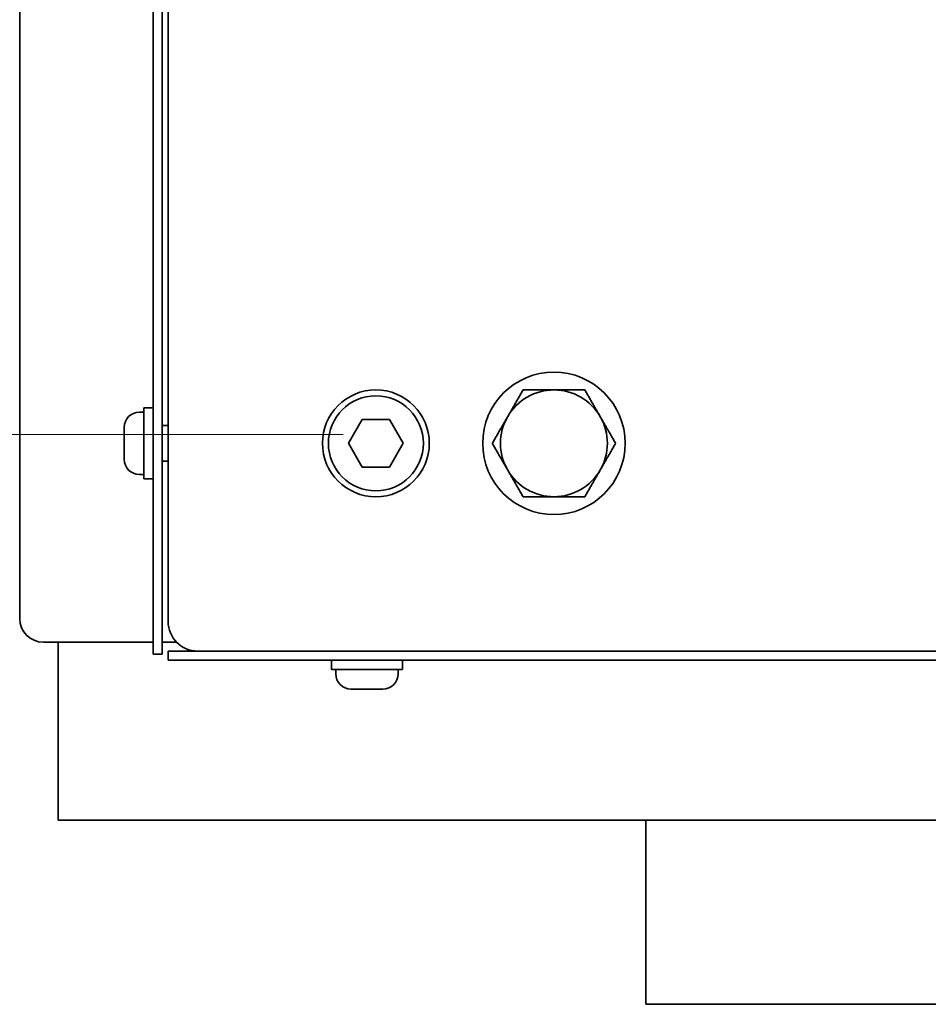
# Model space of a CAD drawing. Header units: millimetres. Extents: x 0 to 7128, y 0 to 5040.
# Tile 82 of 93: x 4193 to 4347, y 4228 to 4394. Entities that reach past the tile are written whole.
import ezdxf

# ---------------------------------------------------------------- set-up
doc = ezdxf.new("R2010")
doc.units = ezdxf.units.MM
doc.header["$LTSCALE"] = 12
doc.layers.add('Quote(ISO)', color=7, linetype='Continuous', lineweight=25, true_color=0x80ff00)
doc.layers.add('Spigoli visibili(ISO)', color=7, linetype='Continuous', lineweight=35)
doc.styles.add('Corrente-BSI', font='arial.ttf')
doc.dimstyles.new('DEFAULT-ISO', dxfattribs={"dimscale": 12, "dimtxt": 3.5, "dimasz": 2.5, "dimexe": 1, "dimexo": 1, "dimgap": 0.762, "dimtad": 1, "dimtoh": 1, "dimrnd": 1e-08, "dimtxsty": 'Corrente-BSI', "dimcen": 0.09, "dimdle": 10, "dimclrd": 7, "dimclre": 7, "dimclrt": 7, "dimazin": 2, "dimtfac": 0.571429, "dimtmove": 0, "dimatfit": 3, "dimfxl": 1, "dimtolj": 1, "dimlwd": 5, "dimlwe": 5, "dimarcsym": 0})

# ---------------------------------------------------------------- blocks, each defined once
blk = doc.blocks.new('*D17')
at = {"layer": 'Defpoints', "color": 0, "linetype": 'Continuous', "transparency": 16777216}
for p in [(4259.99, 4503.81), (3859.99, 4323.81), (4259.99, 4323.81)]:
    blk.add_point(p, dxfattribs=at)
at = {"layer": 'Quote(ISO)', "color": 7, "linetype": 'Continuous', "lineweight": 5, "transparency": 16777216}
for p, q in [((4247.99, 4503.81), (3847.99, 4503.81)), ((3859.99, 4473.81), (3859.99, 4353.81)), ((4247.99, 4323.81), (3847.99, 4323.81))]:
    blk.add_line(p, q, dxfattribs=at)
at = {"layer": 'Quote(ISO)', "color": 7, "linetype": 'Continuous', "transparency": 16777216}
for points in [[(3854.99, 4473.81), (3864.99, 4473.81), (3859.99, 4503.81)], [(3854.99, 4353.81), (3864.99, 4353.81), (3859.99, 4323.81)]]:
    blk.add_solid(points, dxfattribs=at)
at = {"layer": 'Quote(ISO)', "color": 7, "linetype": 'Continuous', "lineweight": 9, "transparency": 16777216, "insert": (3807.96, 4369.46), "char_height": 42, "attachment_point": 1, "rotation": 90, "style": 'Corrente-BSI'}
blk.add_mtext('\\A1;180', dxfattribs=at)

msp = doc.modelspace()

# ---------------------------------------------------------------- linework, layer by layer
at = {"layer": 'Spigoli visibili(ISO)'}
for p, q in [((4193.4939, 4292.8108), (4193.4939, 4534.8108)), ((4215.9939, 4288.3108), (4215.9939, 4535.8108)), ((4217.4939, 4288.3108), (4217.4939, 4535.8108)), ((4218.4939, 4532.3108), (4218.4939, 4292.3108)), ((4213.6539, 4327.5608), (4214.3939, 4327.5608)), ((4214.3939, 4328.3108), (4214.3939, 4316.3108)), ((4214.3939, 4328.3108), (4215.9939, 4328.3108)), ((4248.8751, 4322.3108), (4251.1845, 4326.3108)), ((4251.1845, 4326.3108), (4255.8033, 4326.3108)), ((4255.8033, 4326.3108), (4258.1127, 4322.3108)), ((4211.0939, 4319.6208), (4211.0939, 4325.0008)), ((4217.4939, 4325.3108), (4218.4939, 4325.3108)), ((4251.1845, 4318.3108), (4248.8751, 4322.3108)), ((4258.1127, 4322.3108), (4255.8033, 4318.3108)), ((4217.4939, 4319.3108), (4218.4939, 4319.3108)), ((4255.8033, 4318.3108), (4251.1845, 4318.3108)), ((4213.6539, 4317.0608), (4214.3939, 4317.0608)), ((4214.3939, 4316.3108), (4215.9939, 4316.3108)), ((4197.4939, 4288.8108), (4215.9939, 4288.8108)), ((4199.9939, 4268.8108), (4199.9939, 4288.8108)), ((4215.9939, 4286.8108), (4215.9939, 4288.3108)), ((4217.4939, 4288.8108), (4219.9232, 4288.8108)), ((4217.4939, 4288.3108), (4217.4939, 4286.8108)), ((4215.9939, 4286.8108), (4217.4939, 4286.8108)), ((4218.4939, 4287.3108), (4219.9939, 4287.3108)), ((4218.4939, 4287.3108), (4218.4939, 4285.8108)), ((4223.4939, 4287.3108), (4219.9939, 4287.3108)), ((4223.4939, 4287.3108), (4683.4939, 4287.3108)), ((4219.9939, 4285.8108), (4218.4939, 4285.8108)), ((4219.9939, 4285.8108), (4686.9939, 4285.8108)), ((4245.9939, 4284.2108), (4245.9939, 4285.8108)), ((4257.9939, 4284.2108), (4257.9939, 4285.8108)), ((4245.9939, 4284.2108), (4257.9939, 4284.2108)), ((4246.7439, 4283.4708), (4246.7439, 4284.2108)), ((4257.2439, 4283.4708), (4257.2439, 4284.2108)), ((4254.6839, 4280.9108), (4249.3039, 4280.9108)), ((4199.9939, 4268.8108), (4199.9939, 4258.8108)), ((4425.9534, 4258.8108), (4199.9939, 4258.8108)), ((4298.9939, 4258.8108), (4298.9939, 4227.8108)), ((4298.9939, 4227.8108), (4369.3213, 4227.8108))]:
    msp.add_line(p, q, dxfattribs=at)
for centre, radius in [((4283.4939, 4322.3108), 12), ((4253.4939, 4322.3108), 9), ((4253.4939, 4322.3108), 8)]:
    msp.add_circle(centre, radius, dxfattribs=at)
for centre, radius, start, end in [((4283.4939, 4322.3108), 9, 90, 150), ((4283.4939, 4322.3108), 9, 30, 90), ((4213.6539, 4325.0008), 2.56, 90, 180), ((4283.4939, 4322.3108), 9, 150, 210), ((4283.4939, 4322.3108), 9, 330, 30), ((4213.6539, 4319.6208), 2.56, 180, 270), ((4283.4939, 4322.3108), 9, 210, 270), ((4283.4939, 4322.3108), 9, 270, 330), ((4197.4939, 4292.8108), 4, 180, 270), ((4223.4939, 4292.3108), 5, 180, 270), ((4249.3039, 4283.4708), 2.56, 180, 270), ((4254.6839, 4283.4708), 2.56, 270, 0)]:
    msp.add_arc(centre, radius, start, end, dxfattribs=at)
for points in [[(4275.6996, 4326.8108), (4276.9054, 4328.8993), (4278.2977, 4331.3108)], [(4278.2977, 4331.3108), (4281.0823, 4331.3108), (4283.4939, 4331.3108)], [(4283.4939, 4331.3108), (4285.9054, 4331.3108), (4288.69, 4331.3108)], [(4288.69, 4331.3108), (4290.0823, 4328.8993), (4291.2881, 4326.8108)], [(4273.1016, 4322.3108), (4274.4939, 4324.7223), (4275.6996, 4326.8108)], [(4291.2881, 4326.8108), (4292.4939, 4324.7223), (4293.8862, 4322.3108)], [(4275.6996, 4317.8108), (4274.4939, 4319.8993), (4273.1016, 4322.3108)], [(4293.8862, 4322.3108), (4292.4939, 4319.8993), (4291.2881, 4317.8108)], [(4278.2977, 4313.3108), (4276.9054, 4315.7223), (4275.6996, 4317.8108)], [(4291.2881, 4317.8108), (4290.0823, 4315.7223), (4288.69, 4313.3108)], [(4283.4939, 4313.3108), (4281.0823, 4313.3108), (4278.2977, 4313.3108)], [(4288.69, 4313.3108), (4285.9054, 4313.3108), (4283.4939, 4313.3108)]]:
    msp.add_rational_spline(points, [1, 1.0379548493, 1], degree=2, dxfattribs=at)

# ---------------------------------------------------------------- dimensions: what is measured, and where the dimension line sits
at = {"layer": 'Quote(ISO)', "color": 7, "linetype": 'Continuous', "lineweight": 9}
dim = msp.add_linear_dim(base=(3859.9939, 4323.8108), p1=(4259.9939, 4503.8108), p2=(4259.9939, 4323.8108), angle=90, dimstyle='DEFAULT-ISO', override={"dimgap": 0.762, "dimtoh": 0, "dimdec": 2, "dimtol": 0, "dimlim": 0, "dimtp": 0, "dimtm": 0, "dimtdec": 2, "dimtofl": 0, "dimatfit": 1}, dxfattribs=at)
dim.commit()
dim.dimension.update_dxf_attribs({"geometry": '*D17', "text_midpoint": (3859.9939, 4413.8108), "dimtype": 160})

doc.saveas('drawing.dxf')
